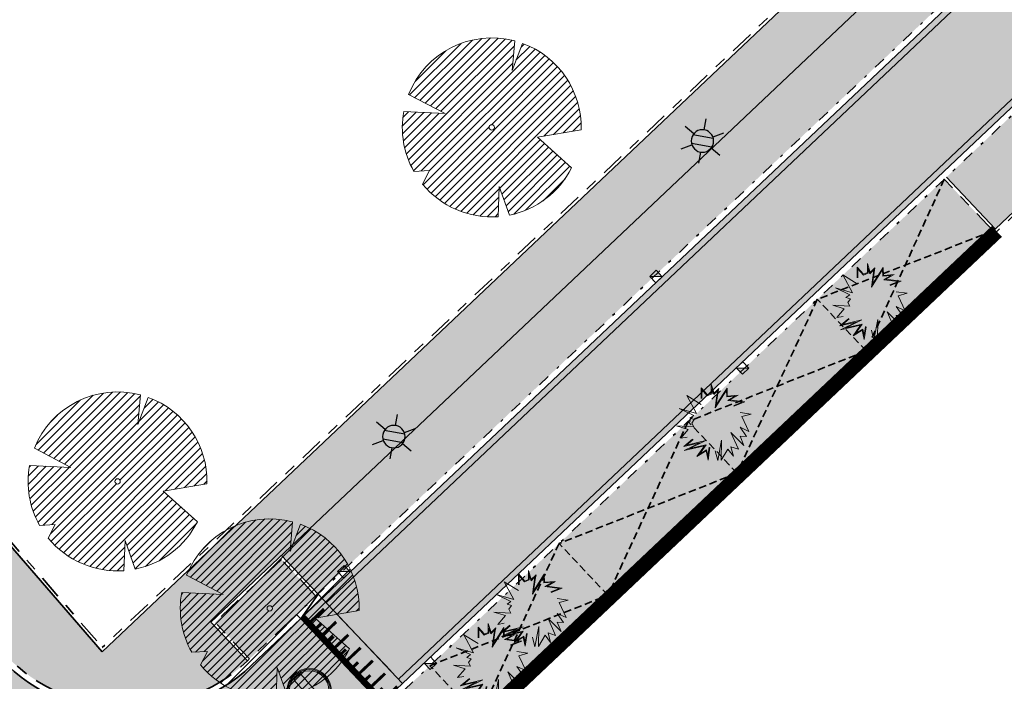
# Model space of a CAD drawing. Header units: metres. Extents: x 104013 to 104665, y 427946 to 428479.
# Tile 25 of 195: x 104250 to 104283, y 428088 to 428110. Entities that reach past the tile are written whole.
import ezdxf
from ezdxf.enums import TextEntityAlignment as Align

# ---------------------------------------------------------------- set-up
doc = ezdxf.new("R2010")
doc.units = ezdxf.units.M
for name, pattern in [('DASHED2', [0.375, 0.25, -0.125]), ('VH-GELEIDEBAND', [6, 2, -2, 0, -2]), ('VH-OPSLUITBAND', [10, 4, -2, 2, -2]), ('VH-TROTTOIRBAND', [15, 5, -2, 2, -2, 2, -2])]:
    doc.linetypes.add(name, pattern=pattern)
for name, color, linetype, true_color in [('_BUURTONTSLUITINGSWEG', 30, 'Continuous', 0xff7f00), ('_ERFTOEGANGSWEG', 2, 'Continuous', 0xffff00), ('N-WE-VH-VERHARDING-AP_KISSENRIDE', 7, 'Continuous', 0x403d3b), ('N-WE-VH-VERHARDING-AP_RIJBAAN-ELEMENT', 7, 'Continuous', 0x7f4f3f), ('N-WE-VH-VERHARDING-AP_VOETPAD', 7, 'Continuous', 0xdbdbdb)]:
    doc.layers.add(name, color=color, linetype=linetype, true_color=true_color)
doc.layers.add('_LAGE HAAG', color=90, linetype='Continuous')
for name, color, linetype, lineweight in [('N-WE-GR-BEPLANTING_CULTUUR-V (Vaste planten gereserveerde parkeerplaatsen)', 132, 'Continuous', 18), ('N-WE-GR-BEPLANTING_CULTUUR-V (Vaste planten)', 132, 'Continuous', 18), ("N-WE-GR-BOOM-S (Gleditsia triacanthos 'Sunburst')", 203, 'Continuous', 0), ("N-WE-GR-BOOM-S (Tilia cordata 'Savaria')", 52, 'Continuous', 0), ('N-WE-GR-HEESTER-S (Soort ntb)', 210, 'Continuous', 0), ('N-WE-IE-MEUBILAIR_WEGMEUBILAIR_LICHTMAST-S', 7, 'Continuous', 25), ('N-WE-RI-HWA_KOLK_TROTTOIRKOLK-S', 150, 'Continuous', 25), ('N-WE-VH-GOOT-G', 170, 'Continuous', 35), ('N-WE-VH-KANTOPSLUITING_GELEIDEBAND-G', 20, 'VH-GELEIDEBAND', 35), ('N-WE-VH-KANTOPSLUITING_OPSLUITBAND-G', 150, 'VH-OPSLUITBAND', 35), ('N-WE-VH-KANTOPSLUITING_TROTTOIRBAND-G', 210, 'VH-TROTTOIRBAND', 35), ('N-WE-VH-PLATEAU_TALUD-S', 7, 'Continuous', 25), ('N-WE-VH-VERHARDING-G', 7, 'Continuous', 35), ('N-WE-VH-VERHARDING-G (TOEKOMSTIG)', 30, 'DASHED2', 35), ('N-WE-VW-VERKEERSTEKEN_BORD_C-S', 7, 'Continuous', 25)]:
    doc.layers.add(name, color=color, linetype=linetype, lineweight=lineweight)
doc.styles.add('NLCS-ISO', font='NLCS-ISO.ttf')

# ---------------------------------------------------------------- blocks, each defined once
blk = doc.blocks.new('*U20')
for points in [[(0.6697674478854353, 0.7425709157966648), (3.602772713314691, -1.903330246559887)], [(0, 0), (2.932882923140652, -2.64588318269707)]]:
    blk.add_lwpolyline(points)
for points, const_width in [([(0.5729522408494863, 0.5605757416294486), (0.1041209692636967, 0.04077074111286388)], 0.09999999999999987), ([(0.06698438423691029, 0.07425020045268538), (2.999867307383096, -2.571632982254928)], 0.1999999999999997), ([(0.5278222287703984, 0.0626166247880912), (0.3268945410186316, -0.1601569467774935)], 0.09999999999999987), ([(1.018453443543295, 0.1586694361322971), (0.5496221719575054, -0.3611355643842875)], 0.09999999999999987), ([(0.9733234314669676, -0.3392896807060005), (0.772395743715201, -0.5620632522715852)], 0.09999999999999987), ([(1.463954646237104, -0.2432368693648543), (0.9951233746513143, -0.7630418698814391)], 0.09999999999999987), ([(1.909455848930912, -0.6451431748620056), (1.440624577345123, -1.164948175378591)], 0.09999999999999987), ([(1.418824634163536, -0.7411959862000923), (1.21789694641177, -0.9639695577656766)], 0.09999999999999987), ([(2.354957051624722, -1.047049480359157), (1.886125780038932, -1.566854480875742)], 0.09999999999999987), ([(1.864325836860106, -1.143102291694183), (1.663398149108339, -1.365875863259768)], 0.09999999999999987), ([(2.309827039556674, -1.545008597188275), (2.108899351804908, -1.76778216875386)], 0.09999999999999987), ([(2.80045825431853, -1.448955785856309), (2.331626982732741, -1.968760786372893)], 0.09999999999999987), ([(2.755328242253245, -1.946914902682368), (2.554400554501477, -2.169688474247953)], 0.09999999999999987), ([(3.245959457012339, -1.85086209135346), (2.777128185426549, -2.370667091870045)], 0.09999999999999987)]:
    blk.add_lwpolyline(points, dxfattribs=dict(const_width=const_width))
blk = doc.blocks.new('Trottoirkolk')
h = blk.add_hatch(color=256)
h.paths.add_polyline_path([(-0.02059036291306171, 0.1806648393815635), (0.003681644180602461, 0.1887333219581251), (0.2107676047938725, 0.02402117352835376), (0.02402117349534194, -0.2107676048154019)])
h.paths.add_polyline_path([(-0.02402117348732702, 0.2107676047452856), (0.003681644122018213, 0.1887333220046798), (-0.02059036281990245, 0.1806648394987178)])
blk.add_lwpolyline([(0.02402117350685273, -0.2107676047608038), (-0.2107676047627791, -0.02402117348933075), (-0.02402117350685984, 0.2107676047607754), (0.2107676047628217, 0.02402117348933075)], close=True)
blk.add_lwpolyline([(0.02402117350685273, -0.2107676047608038), (-0.02402117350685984, 0.2107676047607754)])
blk = doc.blocks.new('SGR-BOOM_08')
h = blk.add_hatch()
h.set_pattern_fill('ANSI31', color=256, scale=0.1)
h.set_pattern_definition([(45, (0, 0), (-0.2245064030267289, 0.2245064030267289), [])])
h.paths.add_polyline_path([(1.729677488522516, 4.72825667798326), (1.139276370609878, 3.206509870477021), (1.287418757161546, 4.867314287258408, 0.3794379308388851), (-4.677869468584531, 1.861647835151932), (-2.630086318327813, 0.7854955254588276), (-4.954333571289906, 0.8959767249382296, 0.1748934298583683), (-4.384991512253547, -2.473872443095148), (-3.501537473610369, -2.418451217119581), (-3.897906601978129, -3.186615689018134, 0.2439594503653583), (0.3605688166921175, -5.021771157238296), (0.4192016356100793, -3.330164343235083), (0.9916979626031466, -4.936064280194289, 0.2301548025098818), (4.494088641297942, -2.269661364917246), (2.562831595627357, -0.5501398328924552), (5.033028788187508, -0.1296790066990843, 0.3219437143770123)])
h.paths.add_polyline_path([(0.15, 0, -1), (-0.15, 0, -1)], flags=16)
at = {"ltscale": 20, "flags": 128}
for points in [[(1.287419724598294, 4.867325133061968), (1.139276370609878, 3.206509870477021), (1.729681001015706, 4.728265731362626)], [(-4.954350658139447, 0.8959775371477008), (-2.630086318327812, 0.7854955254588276), (-4.677881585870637, 1.861654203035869)], [(5.033035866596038, -0.1296778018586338), (2.562831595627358, -0.5501398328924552), (4.494110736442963, -2.269681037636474)], [(-3.897908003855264, -3.186618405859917), (-3.501537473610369, -2.418451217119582), (-4.385006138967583, -2.473873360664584)], [(0.991715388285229, -4.936113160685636), (0.4192016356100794, -3.330164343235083), (0.3605683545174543, -5.021784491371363)]]:
    blk.add_lwpolyline(points, dxfattribs=at)
blk.add_lwpolyline([(5.033028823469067, -0.129677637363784, 0.3219436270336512), (1.729677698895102, 4.72825660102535, 0.3219436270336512)], format="xyb", dxfattribs=at)
blk.add_circle((0, 0), 0.15)
at = {"ltscale": 20}
for start, end in [(75.18440999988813, 158.298953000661), (169.7490490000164, 209.4302330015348), (281.3600670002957, 333.2046490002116), (219.2666920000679, 274.1068389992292)]:
    blk.add_arc((0, 0), 5.034699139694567, start, end, dxfattribs=at)
blk = doc.blocks.new('N-SIE-WEG_LICHTMAST-SO')
h = blk.add_hatch(color=256)
h.paths.add_polyline_path([(1.162672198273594, 0.5, 0.6585046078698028), (-1.162672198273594, 0.5)])
h.paths.add_polyline_path([(-1.162672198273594, -0.5, 0.6585046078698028), (1.162672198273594, -0.5)])
at = {"flags": 128}
for points in [[(8.349587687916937e-10, 1.265625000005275), (1.669846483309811e-09, 2.53125000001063)], [(-2.192125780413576, 1.265625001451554), (-1.096064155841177, 0.6328125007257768)], [(1.096064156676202, 0.6328124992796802), (2.192125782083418, 1.26562499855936)], [(-1.162672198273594, 0.5), (1.162672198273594, 0.5)], [(-2.192125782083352, -1.26562499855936), (-1.096064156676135, -0.6328124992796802)], [(-1.162672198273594, -0.5), (1.162672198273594, -0.5)], [(2.192125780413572, -1.265625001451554), (1.096064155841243, -0.6328125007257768)], [(-8.349587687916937e-10, -1.265625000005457), (-1.669775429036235e-09, -2.53125000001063)]]:
    blk.add_lwpolyline(points, dxfattribs=at)
at = {"ltscale": 0.5}
blk.add_circle((0, 0), 1.265625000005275, dxfattribs=at)
at = {"style": 'NLCS-ISO'}
blk.add_attdef('TYPE', text='', height=1.8, dxfattribs=at).set_placement((1.669846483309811e-09, 2.53125000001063), align=Align.BOTTOM_CENTER)
blk = doc.blocks.new('SGR-HEESTER_06')
at = {"ltscale": 0.5, "flags": 128}
for points in [[(-0.2472573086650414, 0.5341386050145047), (-0.2472573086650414, 0.776141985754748), (-0.1044639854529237, 0.6148073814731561), (-0.1044639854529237, 0.6148073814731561), (-0.01754959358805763, 0.6520368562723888), (-0.01754959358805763, 0.856810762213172), (0.04453750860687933, 0.6520368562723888), (0.150076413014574, 0.757527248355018), (0.1314519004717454, 0.6520368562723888), (0.09420287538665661, 0.3914187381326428), (0.3363323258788, 0.7699380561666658), (0.3425404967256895, 0.5899857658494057), (0.5846699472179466, 0.6086005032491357), (0.3984140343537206, 0.5031130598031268), (0.7398796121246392, 0.4596767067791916), (0.4915419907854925, 0.3603931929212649)], [(-0.2319376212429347, 0.5341386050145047), (-0.2319376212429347, 0.7357183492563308), (-0.1086026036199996, 0.5963686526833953), (-0.002229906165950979, 0.6419330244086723), (-0.002229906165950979, 0.7534854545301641), (0.03729225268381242, 0.6231345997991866), (0.1265426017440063, 0.7123439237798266), (0.1163218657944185, 0.6544530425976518), (0.06904243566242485, 0.3236557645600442), (0.322718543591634, 0.7202258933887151), (0.3277809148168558, 0.5734861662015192), (0.5173105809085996, 0.5880570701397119), (0.3507627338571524, 0.4937314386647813), (0.6792688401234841, 0.4519436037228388), (0.4858549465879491, 0.3746181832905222)], [(-0.2472573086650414, 0.4038295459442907), (-0.5700983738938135, 0.6023965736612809), (-0.3528016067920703, 0.1990556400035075), (-0.7377243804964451, 0.3107499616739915), (-0.4148887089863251, 0.1556192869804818), (-0.5018031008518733, 0.09356819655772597), (-0.4024669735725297, 0.06254265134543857), (-0.4583459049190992, -0.01812612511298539), (-0.4148887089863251, -0.1049988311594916), (-0.7998060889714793, -0.08017721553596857), (-0.5390521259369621, -0.1608459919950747), (-0.7066835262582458, -0.3594130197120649), (-0.5638902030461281, -0.3345914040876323)], [(0.6281271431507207, 0.2238772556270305), (0.8764647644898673, 0.1866477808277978), (0.6715843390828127, 0.1308006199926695), (0.8267940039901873, -0.2042823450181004), (0.6281271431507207, -0.1112027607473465), (0.7709204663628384, -0.3159766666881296), (0.6281271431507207, -0.3097697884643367), (0.7150415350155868, -0.5207476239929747), (0.4232467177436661, -0.2291039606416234), (0.5908781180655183, -0.607620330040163), (0.4232467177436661, -0.5517761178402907), (0.4791256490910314, -0.7627510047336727), (0.3549568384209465, -0.6014164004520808), (0.2059553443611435, -0.8558305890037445), (0.2121635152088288, -0.4028493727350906), (0.1252437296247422, -0.8620345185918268), (0.06937019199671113, -0.6448527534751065)], [(-0.04859044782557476, -0.5641839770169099), (-0.09204764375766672, -0.849626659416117), (-0.1355102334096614, -0.6448527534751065), (-0.3403852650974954, -0.7689578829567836), (-0.1727592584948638, -0.5331584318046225), (-0.6259719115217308, -0.6324419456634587), (-0.2720953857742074, -0.4586965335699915), (-0.6383882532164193, -0.5455692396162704), (-0.439721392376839, -0.3780277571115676)], [(-0.0637356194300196, -0.5618782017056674), (-0.0945297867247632, -0.764145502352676), (-0.1250019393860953, -0.6205760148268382), (-0.2850105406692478, -0.7175028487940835), (-0.1372907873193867, -0.5097055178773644), (-0.5055299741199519, -0.590374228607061), (-0.1428207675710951, -0.4122921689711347), (-0.5793531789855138, -0.5158234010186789), (-0.4298450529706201, -0.3897388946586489)]]:
    blk.add_lwpolyline(points, dxfattribs=at)
blk = doc.blocks.new('N-SVW-VERKEERSTEKEN_BORD_C02-SO')
at = {"true_color": 0xff0000}
h = blk.add_hatch(color=1, dxfattribs=at)
h.dxf.hatch_style = 1
h.paths.add_polyline_path([(-3.75, 0), (-3.55, 0, -1), (3.55, 0), (3.75, 0, 1)])
at = {"true_color": 0xffffff}
h = blk.add_hatch(color=7, dxfattribs=at)
h.dxf.hatch_style = 1
h.paths.add_polyline_path([(3.35, 0), (3.55, 0, 1), (-3.55, 0), (-3.35, 0, -1)])
at = {"true_color": 0xff0000}
h = blk.add_hatch(color=1, dxfattribs=at)
h.dxf.hatch_style = 1
h.paths.add_polyline_path([(-3.35, 0), (-3.149999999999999, 0, -0.06017352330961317), (-3.05941170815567, 0.75), (3.05941170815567, 0.75, -0.06017352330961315), (3.149999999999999, 0), (3.35, 0, 1)])
h = blk.add_hatch(color=1, dxfattribs=at)
h.dxf.hatch_style = 1
h.paths.add_polyline_path([(-3.55, 0), (-3.75, 0, 1), (3.75, 0), (3.55, 0, -1)])
at = {"true_color": 0xffffff}
h = blk.add_hatch(color=7, dxfattribs=at)
h.dxf.hatch_style = 1
h.paths.add_polyline_path([(-3.35, 0), (-3.55, 0, 1), (3.55, 0), (3.35, 0, -1)])
at = {"true_color": 0xff0000}
h = blk.add_hatch(color=1, dxfattribs=at)
h.dxf.hatch_style = 1
h.paths.add_polyline_path([(3.35, 0), (3.149999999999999, 0, -0.0601735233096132), (3.05941170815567, -0.7500000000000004), (-3.05941170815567, -0.75, -0.06017352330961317), (-3.149999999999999, 0), (-3.35, 0, 1)])
at = {"true_color": 0xffffff}
h = blk.add_hatch(color=7, dxfattribs=at)
h.dxf.hatch_style = 1
h.paths.add_polyline_path([(3.05941170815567, -0.7500000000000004, 0.1207843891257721), (3.05941170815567, 0.75), (-3.05941170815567, 0.75, 0.1207843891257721), (-3.05941170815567, -0.75)])
at = {"color": 7, "lineweight": 0, "true_color": 0xffffff}
blk.add_lwpolyline([(-3.05941170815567, -0.75), (3.05941170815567, -0.7500000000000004, 0.1207843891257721), (3.05941170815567, 0.75), (-3.05941170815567, 0.75, 0.1207843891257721)], format="xyb", close=True, dxfattribs=at)
at = {"color": 1, "lineweight": 0, "true_color": 0xff0000}
blk.add_circle((0, 0), 3.75, dxfattribs=at)
at = {"color": 7, "lineweight": 0, "true_color": 0xffffff}
for radius in [3.55, 3.35]:
    blk.add_circle((0, 0), radius, dxfattribs=at)

msp = doc.modelspace()

# ---------------------------------------------------------------- hatches: boundary and pattern name
at = {"layer": '_BUURTONTSLUITINGSWEG'}
h = msp.add_hatch(color=256, dxfattribs=at)
h.dxf.hatch_style = 1
edge = h.paths.add_edge_path()
edge.add_line((104261.6274268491, 428073.8485409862), (104257.4761118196, 428078.6487722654))
edge.add_arc((104259.7452469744, 428080.6111752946), 2.999999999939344, 133.4034156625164, 220.8540438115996, ccw=False)
edge.add_line((104257.6838545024, 428082.7907764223), (104260.2845270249, 428085.2504038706))
edge.add_line((104260.2845270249, 428085.2504038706), (104257.5703602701, 428088.1202120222))
edge.add_arc((104253.447575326, 428092.4794142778), 6.000000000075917, 220.8540438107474, 313.4034156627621, ccw=False)
edge.add_line((104248.9093050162, 428088.5546082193), (104244.7870428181, 428084.9895760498))
edge.add_line((104244.7870428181, 428084.9895760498), (104246.4914402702, 428083.0187738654))
edge.add_arc((104241.9531699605, 428079.093967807), 6.000000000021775, -48.30776577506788, 40.85404381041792, ccw=False)
edge.add_line((104245.9439448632, 428074.6135977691), (104245.1971480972, 428073.948545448))
edge.add_line((104245.1971480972, 428073.948545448), (104248.4230416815, 428070.3267905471))
edge.add_line((104248.4230416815, 428070.3267905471), (104249.1698212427, 428070.9919653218))
edge.add_line((104249.1698212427, 428070.9919653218), (104249.7434713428, 428071.5029294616))
edge.add_arc((104253.0695055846, 428067.7681583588), 5.001101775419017, 40.866742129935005, 131.6869515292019, ccw=False)
edge.add_line((104256.8515057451, 428071.0403890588), (104257.5049696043, 428070.2834308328))
edge.add_line((104257.5049696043, 428070.2834308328), (104261.6274268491, 428073.8485409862))
at = {"layer": '_ERFTOEGANGSWEG'}
h = msp.add_hatch(color=256, dxfattribs=at)
h.dxf.hatch_style = 1
edge = h.paths.add_edge_path()
edge.add_line((104379.2260522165, 428197.7412452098), (104379.952712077, 428198.4284953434))
edge.add_line((104379.952712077, 428198.4284953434), (104382.8998564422, 428201.2158040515))
edge.add_arc((104384.9612489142, 428199.0362029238), 2.999999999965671, 48.40318952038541, 133.4034156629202, ccw=False)
edge.add_line((104386.9529026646, 428201.2797080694), (104377.3772200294, 428209.8816370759))
edge.add_arc((104373.1159616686, 428205.657696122), 5.999999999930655, -46.597884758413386, 44.74801816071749, ccw=False)
edge.add_line((104377.2386476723, 428201.2984002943), (104376.5121139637, 428200.6112694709))
edge.add_line((104376.5121139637, 428200.6112694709), (104258.2968448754, 428088.8072964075))
edge.add_line((104258.2968448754, 428088.8072964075), (104257.5702613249, 428088.1201184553))
edge.add_line((104257.5702613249, 428088.1201184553), (104260.2844280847, 428085.2503102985))
edge.add_line((104260.2844280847, 428085.2503102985), (104261.0109617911, 428085.9374411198))
edge.add_line((104261.0109617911, 428085.9374411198), (104379.2260522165, 428197.7412452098))
at = {"layer": 'N-WE-GR-BEPLANTING_CULTUUR-V (Vaste planten gereserveerde parkeerplaatsen)'}
h = msp.add_hatch(color=256, dxfattribs=at)
h.dxf.hatch_style = 1
h.paths.add_polyline_path([(104269.6031256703, 428090.4849804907), (104267.9540116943, 428092.2286613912), (104263.5948094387, 428088.1058764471), (104265.2439234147, 428086.3621955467)])
h.paths.add_polyline_path([(104273.9623279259, 428094.6077654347), (104272.3132139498, 428096.3514463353), (104267.9540116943, 428092.2286613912), (104269.6031256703, 428090.4849804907)])
h.paths.add_polyline_path([(104278.3215301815, 428098.7305503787), (104276.6724162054, 428100.4742312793), (104272.3132139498, 428096.3514463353), (104273.9623279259, 428094.6077654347)])
h.paths.add_polyline_path([(104282.6080790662, 428102.7846222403), (104280.95896509, 428104.528303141), (104276.6724162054, 428100.4742312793), (104278.3215301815, 428098.7305503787)])
at = {"layer": 'N-WE-GR-BEPLANTING_CULTUUR-V (Vaste planten)'}
h = msp.add_hatch(color=256, dxfattribs=at)
h.dxf.hatch_style = 1
h.paths.add_polyline_path([(104259.7459686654, 428090.4531080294), (104258.5778462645, 428091.6882153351), (104256.3374650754, 428089.5693391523), (104257.5055874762, 428088.3342318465), (104259.092088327, 428089.8346902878)])
h.paths.add_polyline_path([(104290.5741077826, 428121.9491891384), (104288.5398133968, 428120.0252228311), (104289.7079357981, 428118.7901155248), (104291.742230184, 428120.7140818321)])
h = msp.add_hatch(color=256, dxfattribs=at)
h.dxf.hatch_style = 1
h.paths.add_polyline_path([(104262.1537607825, 428086.7429817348), (104263.8028747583, 428084.9993008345), (104265.2439234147, 428086.3621955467), (104263.6635225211, 428088.0332230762), (104263.6028879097, 428087.9758769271), (104263.5341748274, 428088.0485302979)])
at = {"layer": 'N-WE-VH-VERHARDING-AP_KISSENRIDE'}
h = msp.add_hatch(color=256, dxfattribs=at)
h.dxf.hatch_style = 1
h.paths.add_polyline_path([(104289.6352824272, 428118.7214024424), (104288.3984469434, 428120.0291631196), (104271.1223913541, 428103.6900584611), (104258.5817865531, 428091.8295817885), (104259.8186220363, 428090.5218211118)])
at = {"layer": 'N-WE-VH-VERHARDING-AP_RIJBAAN-ELEMENT'}
h = msp.add_hatch(color=256, dxfattribs=at)
h.dxf.hatch_style = 1
h.paths.add_polyline_path([(104379.2261511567, 428197.741338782), (104379.9528110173, 428198.4285889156), (104377.2387466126, 428201.2984938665), (104376.512212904, 428200.611363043), (104258.2969438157, 428088.8073899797), (104257.5703602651, 428088.1202120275), (104260.2845270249, 428085.2504038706), (104261.0110607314, 428085.9375346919)])
h = msp.add_hatch(color=256, dxfattribs=at)
h.dxf.hatch_style = 1
edge = h.paths.add_edge_path()
edge.add_line((104261.6274268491, 428073.8485409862), (104257.4761118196, 428078.6487722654))
edge.add_arc((104259.7452469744, 428080.6111752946), 2.999999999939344, 133.4034156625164, 220.8540438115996, ccw=False)
edge.add_line((104257.6838545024, 428082.7907764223), (104260.2845270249, 428085.2504038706))
edge.add_line((104260.2845270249, 428085.2504038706), (104257.5703602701, 428088.1202120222))
edge.add_arc((104253.447575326, 428092.4794142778), 6.000000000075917, 220.8540438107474, 313.4034156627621, ccw=False)
edge.add_line((104248.9093050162, 428088.5546082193), (104244.7870428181, 428084.9895760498))
edge.add_line((104244.7870428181, 428084.9895760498), (104246.4914402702, 428083.0187738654))
edge.add_arc((104241.9531699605, 428079.093967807), 6.000000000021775, -48.30776577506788, 40.85404381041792, ccw=False)
edge.add_line((104245.9439448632, 428074.6135977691), (104245.1971480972, 428073.948545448))
edge.add_line((104245.1971480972, 428073.948545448), (104248.4230416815, 428070.3267905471))
edge.add_line((104248.4230416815, 428070.3267905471), (104249.1698212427, 428070.9919653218))
edge.add_line((104249.1698212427, 428070.9919653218), (104249.7434713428, 428071.5029294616))
edge.add_arc((104253.0695055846, 428067.7681583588), 5.001101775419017, 40.866742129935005, 131.6869515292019, ccw=False)
edge.add_line((104256.8515057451, 428071.0403890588), (104257.5049696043, 428070.2834308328))
edge.add_line((104257.5049696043, 428070.2834308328), (104261.6274268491, 428073.8485409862))
at = {"layer": 'N-WE-VH-VERHARDING-AP_VOETPAD'}
h = msp.add_hatch(color=256, dxfattribs=at)
h.dxf.hatch_style = 1
edge = h.paths.add_edge_path()
edge.add_line((104256.196098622, 428089.5732794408), (104305.7624571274, 428136.4514522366))
edge.add_line((104305.7624571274, 428136.4514522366), (104304.5229194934, 428137.756657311))
edge.add_line((104304.5229194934, 428137.756657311), (104252.5245227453, 428088.5783456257))
edge.add_line((104252.5245227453, 428088.5783456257), (104230.8773768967, 428113.6090344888))
edge.add_line((104230.8773768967, 428113.6090344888), (104228.9486120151, 428111.940991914))
edge.add_line((104228.9486120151, 428111.940991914), (104230.1260538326, 428110.5795108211))
edge.add_line((104230.1260538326, 428110.5795108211), (104230.6933376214, 428111.0701115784))
edge.add_line((104230.6933376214, 428111.0701115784), (104248.9737301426, 428089.9324142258))
edge.add_line((104248.9737301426, 428089.9324142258), (104248.406446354, 428089.4418134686))
edge.add_line((104248.406446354, 428089.4418134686), (104249.0605806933, 428088.685435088))
edge.add_arc((104253.447575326, 428092.4794142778), 5.799999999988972, 220.8540438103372, 313.4034156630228)
edge.add_line((104257.4329341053, 428088.2655187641), (104256.196098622, 428089.5732794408))
h = msp.add_hatch(color=256, dxfattribs=at)
h.dxf.hatch_style = 1
h.paths.add_polyline_path([(104287.2647206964, 428107.5659510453), (104285.8039317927, 428109.1105075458), (104281.0316184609, 428104.5970162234), (104282.6807324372, 428102.8533353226), (104287.1166250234, 428107.0486513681), (104300.5085873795, 428091.5209363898), (104300.8493567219, 428091.8148347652)])

# ---------------------------------------------------------------- linework, layer by layer
at = {"layer": '_LAGE HAAG', "const_width": 0.5, "flags": 128}
msp.add_lwpolyline([(104263.7989344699, 428084.8579343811), (104282.732219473, 428102.7643901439)], dxfattribs=at)
at = {"layer": 'N-WE-VH-GOOT-G', "ltscale": 0.2}
for points in [[(104314.3551643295, 428141.5500649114), (104260.0935216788, 428090.2312523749)], [(104316.7944339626, 428138.9708278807), (104262.5327913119, 428087.6520153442)]]:
    msp.add_lwpolyline(points, dxfattribs=at)
at = {"layer": 'N-WE-VH-KANTOPSLUITING_GELEIDEBAND-G', "ltscale": 0.2, "flags": 128}
for points in [[(104314.8068482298, 428142.5278116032), (104259.092088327, 428089.8346902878)], [(104317.7958673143, 428139.3673899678), (104262.0811074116, 428086.6742686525)]]:
    msp.add_lwpolyline(points, dxfattribs=at)
at = {"layer": 'N-WE-VH-KANTOPSLUITING_OPSLUITBAND-G', "ltscale": 0.2, "flags": 128}
for points in [[(104300.5670926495, 428134.1530109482), (104252.5317698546, 428088.7228395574)], [(104230.8876013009, 428113.7500857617), (104252.5317698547, 428088.7228395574)], [(104287.1820044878, 428106.9728451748), (104259.4397242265, 428080.7351418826)], [(104282.6080790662, 428102.7846222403), (104280.9589650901, 428104.5283031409)], [(104258.5778462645, 428091.6882153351), (104256.3374650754, 428089.5693391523)], [(104259.7459686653, 428090.4531080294), (104258.5091331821, 428091.760868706)], [(104257.5055874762, 428088.3342318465), (104256.268751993, 428089.6419925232)]]:
    msp.add_lwpolyline(points, dxfattribs=at)
at = {"layer": 'N-WE-VH-KANTOPSLUITING_TROTTOIRBAND-G', "ltscale": 0.2, "flags": 128}
msp.add_lwpolyline([(104259.092088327, 428089.8346902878), (104257.4329341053, 428088.2655187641, -0.4273066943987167), (104249.0605806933, 428088.685435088), (104228.8831985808, 428112.0166297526)], format="xyb", dxfattribs=at)
at = {"layer": 'N-WE-VH-VERHARDING-G', "flags": 128}
for points in [[(104377.2387466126, 428201.2984938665), (104257.5703602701, 428088.1202120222, -0.4273066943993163), (104248.9093050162, 428088.5546082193), (104228.7319229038, 428111.8858028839)], [(104382.8998564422, 428201.2158040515), (104257.6838545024, 428082.7907764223, 0.4012405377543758), (104257.4761118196, 428078.6487722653), (104302.8823818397, 428026.1453048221, 0.4135840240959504), (104311.3356925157, 428025.5234132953), (104449.0077483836, 428144.0691590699)]]:
    msp.add_lwpolyline(points, format="xyb", dxfattribs=at)
for points in [[(104304.5229194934, 428137.756657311), (104252.5245227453, 428088.5783456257)], [(104305.7624571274, 428136.4514522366), (104271.1223913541, 428103.6900584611)], [(104230.8119634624, 428113.6846723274), (104252.5245227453, 428088.5783456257)], [(104287.4439091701, 428107.3581855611), (104259.3015206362, 428080.7420734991)], [(104282.6807324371, 428102.8533353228), (104281.031618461, 428104.5970162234)], [(104271.1223913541, 428103.6900584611), (104256.1960986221, 428089.5732794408)], [(104259.8186220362, 428090.5218211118), (104258.5817865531, 428091.8295817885)], [(104259.8186220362, 428090.5218211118), (104259.2295144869, 428089.6893835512)], [(104259.9560482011, 428090.37651437), (104259.8186220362, 428090.5218211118)], [(104259.2295144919, 428089.6893835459), (104259.092088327, 428089.8346902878)], [(104260.4317652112, 428089.8736001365), (104262.2683767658, 428087.9316022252)], [(104257.4329341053, 428088.2655187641), (104256.1960986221, 428089.5732794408)]]:
    msp.add_lwpolyline(points, dxfattribs=at)
at = {"layer": 'N-WE-VH-VERHARDING-G (TOEKOMSTIG)', "flags": 128}
for points in [[(104280.9589650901, 428104.5283031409), (104278.3215301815, 428098.7305503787)], [(104282.6080790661, 428102.7846222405), (104276.6724162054, 428100.4742312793)], [(104276.6724162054, 428100.4742312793), (104273.9623279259, 428094.6077654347)], [(104278.3215301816, 428098.7305503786), (104276.6724162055, 428100.4742312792)], [(104278.3215301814, 428098.7305503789), (104272.3132139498, 428096.3514463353)], [(104272.31321395, 428096.3514463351), (104269.6031256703, 428090.4849804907)], [(104273.9623279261, 428094.6077654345), (104272.31321395, 428096.3514463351)], [(104273.9623279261, 428094.6077654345), (104267.9540116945, 428092.228661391)], [(104267.9540116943, 428092.2286613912), (104265.2439234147, 428086.3621955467)], [(104269.6031256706, 428090.4849804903), (104267.9540116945, 428092.228661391)], [(104263.5948094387, 428088.1058764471), (104269.6031256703, 428090.4849804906)], [(104265.2439234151, 428086.3621955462), (104263.594809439, 428088.1058764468)]]:
    msp.add_lwpolyline(points, dxfattribs=at)

# ---------------------------------------------------------------- block references
at = {"layer": "N-WE-GR-BOOM-S (Gleditsia triacanthos 'Sunburst')", "xscale": 0.6, "yscale": 0.6, "zscale": 0.6}
for p in [(104265.6819891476, 428106.2765198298), (104253.0473216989, 428094.3270784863)]:
    msp.add_blockref('SGR-BOOM_08', p, dxfattribs=at)
at = {"layer": "N-WE-GR-BOOM-S (Tilia cordata 'Savaria')", "xscale": 0.6, "yscale": 0.6, "zscale": 0.6}
msp.add_blockref('SGR-BOOM_08', (104258.1860977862, 428090.0418153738), dxfattribs=at)
at = {"layer": 'N-WE-GR-HEESTER-S (Soort ntb)', "xscale": 1.5, "yscale": 1.5, "zscale": 1.5}
for p in [(104278.39262567, 428100.3963032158), (104273.1201974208, 428096.3224503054), (104266.9502135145, 428090.0389171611), (104265.5888398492, 428088.2455275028)]:
    msp.add_blockref('SGR-HEESTER_06', p, dxfattribs=at)
at = {"layer": 'N-WE-IE-MEUBILAIR_WEGMEUBILAIR_LICHTMAST-S', "xscale": -0.3, "yscale": 0.3, "zscale": 0.3, "rotation": 350.2850831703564}
for p in [(104272.7912975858, 428105.8187989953), (104262.372301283, 428095.8383869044)]:
    msp.add_blockref('N-SIE-WEG_LICHTMAST-SO', p, dxfattribs=at)
at = {"layer": 'N-WE-RI-HWA_KOLK_TROTTOIRKOLK-S'}
for p, rotation in [((104271.2273844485, 428101.2430234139), 81.90147321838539), ((104274.1476406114, 428098.1552080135), 261.9014732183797), ((104260.6885421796, 428091.2757420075), 81.90147321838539), ((104263.6087983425, 428088.187926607), 261.9014732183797)]:
    msp.add_blockref('Trottoirkolk', p, dxfattribs=dict(at, rotation=rotation))
at = {"layer": 'N-WE-VH-PLATEAU_TALUD-S', "xscale": -1, "rotation": 271.3484020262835}
msp.add_blockref('*U20', (104261.9436812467, 428086.8195753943), dxfattribs=at)
at = {"layer": 'N-WE-VW-VERKEERSTEKEN_BORD_C-S', "xscale": 0.2, "yscale": 0.2, "zscale": 0.2, "rotation": 131.4964068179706}
msp.add_blockref('N-SVW-VERKEERSTEKEN_BORD_C02-SO', (104259.5158109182, 428087.2684772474), dxfattribs=at)

doc.saveas('drawing.dxf')
